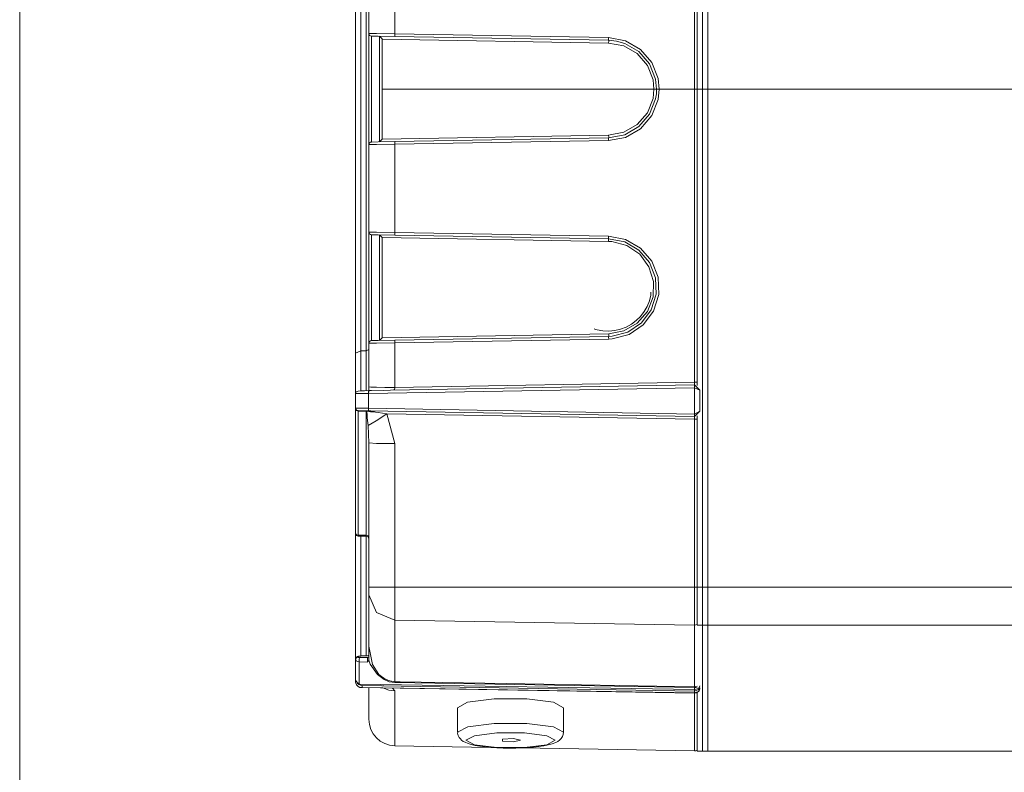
# Model space of a CAD drawing. Header units: millimetres. Extents: x 3 to 207, y 3 to 294.
# Tile 50 of 61: x 96 to 109, y 195 to 205. Entities that reach past the tile are written whole.
import ezdxf

# ---------------------------------------------------------------- set-up
doc = ezdxf.new("R2010")
doc.units = ezdxf.units.MM
doc.layers.add('1', color=7, linetype='CONTINUOUS', true_color=0xffffff)

msp = doc.modelspace()

# ---------------------------------------------------------------- linework, layer by layer
at = {"layer": '1', "color": 27, "linetype": 'Continuous', "lineweight": 13}
msp.add_line((96.30629, 226.126068), (96.30629, 100.988495), dxfattribs=at)
at = {"layer": '1', "color": 252, "linetype": 'Continuous', "lineweight": 18}
for p, q in [((105.329231, 210.868866), (105.329231, 204.282562)), ((105.399231, 210.868866), (105.399231, 204.282562)), ((105.259232, 208.202972), (105.259232, 204.282562)), ((100.744232, 200.790894), (100.744232, 207.774246)), ((100.919228, 205.016968), (100.919228, 206.173172)), ((100.919228, 204.876694), (100.919228, 205.016968)), ((101.043945, 204.980408), (100.953621, 204.981979)), ((101.263123, 204.976562), (101.043945, 204.980408)), ((101.059837, 204.980118), (101.094238, 204.945114)), ((101.094238, 204.943604), (101.094238, 204.945114)), ((101.094238, 204.282562), (101.094238, 204.943604)), ((104.088326, 204.927261), (101.263123, 204.976562)), ((104.190254, 204.917343), (104.088326, 204.927261)), ((104.301109, 204.887177), (104.190254, 204.917343)), ((100.919228, 204.509506), (100.919228, 204.876694)), ((104.488594, 204.778946), (104.301109, 204.887177)), ((104.629662, 204.614761), (104.488594, 204.778946)), ((104.708382, 204.413116), (104.629662, 204.614761)), ((100.919228, 204.055618), (100.919228, 204.509506)), ((104.721687, 204.282562), (104.708382, 204.413116)), ((101.094238, 203.621536), (101.094238, 204.282562)), ((104.687286, 204.282562), (101.094238, 204.282562)), ((104.674721, 204.160034), (104.687286, 204.282562)), ((104.69883, 204.282562), (104.687286, 204.282562)), ((104.709015, 204.282562), (104.69883, 204.282562)), ((104.716667, 204.282562), (104.709015, 204.282562)), ((104.720947, 204.282562), (104.716667, 204.282562)), ((104.718788, 204.221344), (104.721687, 204.282562)), ((104.721642, 204.282562), (104.720947, 204.282562)), ((104.721687, 204.282562), (104.721642, 204.282562)), ((104.721718, 204.282562), (104.721687, 204.282562)), ((104.724197, 204.282562), (104.721718, 204.282562)), ((104.730331, 204.282562), (104.724197, 204.282562)), ((104.739449, 204.282562), (104.730331, 204.282562)), ((104.750496, 204.282562), (104.739449, 204.282562)), ((104.756065, 204.282562), (104.742058, 204.144028)), ((104.756065, 204.282562), (104.750496, 204.282562)), ((104.756065, 204.282562), (105.223007, 204.282562)), ((105.223007, 204.282562), (105.259232, 204.282562)), ((105.399231, 204.282562), (105.259232, 204.282562)), ((105.259232, 204.282562), (105.259232, 200.362183)), ((105.329231, 204.282562), (117.85923, 204.282562)), ((105.329231, 204.282562), (105.329231, 197.696274)), ((105.399231, 204.282562), (105.399231, 197.696274)), ((104.600266, 203.96933), (104.674721, 204.160034)), ((104.629662, 203.950363), (104.708382, 204.152039)), ((104.742058, 204.144028), (104.659042, 203.931442)), ((104.708382, 204.152039), (104.718788, 204.221344)), ((100.919228, 203.688431), (100.919228, 204.055618)), ((104.466866, 203.814041), (104.600266, 203.96933)), ((104.488594, 203.786179), (104.629662, 203.950363)), ((104.659042, 203.931442), (104.51033, 203.758316)), ((104.289558, 203.711685), (104.466866, 203.814041)), ((104.301109, 203.677948), (104.488594, 203.786179)), ((104.51033, 203.758316), (104.312653, 203.644211)), ((100.919228, 203.548187), (100.919228, 203.688431)), ((101.094238, 203.62001), (101.059837, 203.585022)), ((101.094238, 203.62001), (101.094238, 203.621536)), ((101.263123, 203.588577), (104.088326, 203.637894)), ((104.088326, 203.673798), (104.289558, 203.711685)), ((104.088326, 203.637894), (104.301109, 203.677948)), ((104.312653, 203.644211), (104.088326, 203.60199)), ((100.919228, 202.391968), (100.919228, 203.548187)), ((100.953621, 203.583176), (101.043945, 203.584747)), ((101.043945, 203.584747), (101.263123, 203.588577)), ((100.919228, 202.251709), (100.919228, 202.391968)), ((101.043945, 202.355392), (100.953621, 202.356979)), ((101.263123, 202.351562), (101.043945, 202.355392)), ((101.094223, 202.320435), (101.059837, 202.355118)), ((101.094223, 202.320435), (101.094238, 202.320129)), ((101.094238, 202.320129), (101.094238, 200.996552)), ((104.088028, 202.302261), (101.263123, 202.351562)), ((104.088028, 202.336349), (104.312393, 202.294098)), ((100.919228, 201.884506), (100.919228, 202.251709)), ((104.30085, 202.262177), (104.088028, 202.302261)), ((104.13089, 202.26593), (104.088028, 202.268173)), ((104.329002, 202.213974), (104.13089, 202.26593)), ((104.488434, 202.153946), (104.30085, 202.262177)), ((104.312393, 202.294098), (104.510162, 202.179993)), ((104.498779, 202.099396), (104.329002, 202.213974)), ((104.510162, 202.179993), (104.659035, 202.006897)), ((104.629646, 201.989761), (104.488434, 202.153946)), ((104.621078, 201.93512), (104.498779, 202.099396)), ((104.682121, 201.739655), (104.621078, 201.93512)), ((104.708557, 201.788116), (104.629646, 201.989761)), ((104.659035, 202.006897), (104.742218, 201.794312)), ((100.919228, 201.430634), (100.919228, 201.884506)), ((104.716278, 201.571762), (104.708557, 201.788116)), ((104.742218, 201.794312), (104.750351, 201.566208)), ((104.675011, 201.535034), (104.682121, 201.739655)), ((104.600563, 201.34433), (104.675011, 201.535034)), ((104.643654, 201.559875), (104.626793, 201.482803)), ((104.644798, 201.578766), (104.643654, 201.559875)), ((104.64489, 201.597824), (104.644798, 201.578766)), ((104.651932, 201.365082), (104.716278, 201.571762)), ((104.750351, 201.566208), (104.68251, 201.348297)), ((100.919228, 201.063431), (100.919228, 201.430634)), ((104.595612, 201.40921), (104.556229, 201.340652)), ((104.626793, 201.482803), (104.595612, 201.40921)), ((104.508888, 201.278), (104.453018, 201.222488)), ((104.467163, 201.189056), (104.600563, 201.34433)), ((104.556229, 201.340652), (104.508888, 201.278)), ((104.522774, 201.19136), (104.651932, 201.365082)), ((104.68251, 201.348297), (104.546349, 201.165131)), ((104.320686, 201.136902), (104.247055, 201.108429)), ((104.289856, 201.086685), (104.467163, 201.189056)), ((104.389809, 201.175186), (104.320686, 201.136902)), ((104.343361, 201.070221), (104.522774, 201.19136)), ((104.546349, 201.165131), (104.357185, 201.037415)), ((104.453018, 201.222488), (104.389809, 201.175186)), ((100.919228, 200.923187), (100.919228, 201.063431)), ((101.263123, 200.963577), (104.088615, 201.012894)), ((103.915512, 201.106064), (103.896545, 201.111969)), ((103.934639, 201.1008), (103.915512, 201.106064)), ((104.012428, 201.086517), (103.934639, 201.1008)), ((104.091621, 201.082962), (104.012428, 201.086517)), ((104.088615, 201.048798), (104.289856, 201.086685)), ((104.088615, 201.012894), (104.133926, 201.015274)), ((104.170258, 201.090347), (104.091621, 201.082962)), ((104.133926, 201.015274), (104.343361, 201.070221)), ((104.357185, 201.037415), (104.136383, 200.979492)), ((104.247055, 201.108429), (104.170258, 201.090347)), ((100.919228, 200.347443), (100.919228, 200.923187)), ((100.953621, 200.958176), (101.043945, 200.959747)), ((101.043945, 200.959747), (101.263123, 200.963577)), ((101.059837, 200.960022), (101.094238, 200.99501)), ((101.094238, 200.99501), (101.094238, 200.996552)), ((104.136383, 200.979492), (104.088615, 200.97699)), ((100.813011, 200.822067), (100.744232, 200.790894)), ((100.744232, 200.241714), (100.744232, 200.790894)), ((100.813011, 200.822067), (100.884842, 200.822617)), ((100.884842, 200.822617), (100.919228, 200.838211)), ((100.956528, 200.297028), (105.223007, 200.37149)), ((105.223007, 200.37149), (105.294228, 200.301498)), ((100.744286, 200.244659), (100.744232, 200.241776)), ((100.744232, 200.241776), (100.744232, 200.104462)), ((100.744545, 200.258881), (100.744286, 200.244659)), ((100.744286, 200.244659), (100.744286, 200.104523)), ((100.744545, 200.258881), (100.74472, 200.261765)), ((100.74472, 200.261765), (100.744957, 200.263779)), ((100.744957, 200.263779), (100.748512, 200.274933)), ((100.748512, 200.274933), (100.752502, 200.281006)), ((100.754028, 200.282166), (100.752502, 200.281006)), ((100.777054, 200.289276), (100.754028, 200.282166)), ((100.814865, 200.293015), (100.777054, 200.289276)), ((100.862686, 200.295029), (100.814865, 200.293015)), ((100.916199, 200.296265), (100.862686, 200.295029)), ((100.951157, 200.296921), (100.916199, 200.296265)), ((100.919228, 200.277039), (100.919228, 200.347443)), ((100.956528, 200.297028), (100.951157, 200.296921)), ((101.203781, 200.30304), (101.116707, 200.29982)), ((101.24662, 200.307938), (101.203781, 200.30304)), ((101.256668, 200.310776), (101.24662, 200.307938)), ((101.258926, 200.31221), (101.256668, 200.310776)), ((101.260155, 200.313324), (101.258926, 200.31221)), ((101.2603, 200.313507), (101.260155, 200.313324)), ((101.260345, 200.313736), (101.2603, 200.313507)), ((101.260399, 200.314209), (101.260345, 200.313736)), ((101.260475, 200.315445), (101.260399, 200.314209)), ((101.260635, 200.317841), (101.260475, 200.315445)), ((101.26149, 200.327377), (101.260635, 200.317841)), ((101.263123, 200.338287), (101.26149, 200.327377)), ((105.294228, 200.301498), (105.294228, 200.02327)), ((100.744232, 200.104462), (100.744232, 200.065475)), ((100.744286, 200.104523), (100.744286, 200.104401)), ((100.744286, 200.104401), (100.744286, 200.073257)), ((100.744232, 200.049423), (100.744232, 200.065475)), ((100.744232, 200.065475), (100.744255, 200.064423)), ((100.744232, 198.407928), (100.744232, 200.049423)), ((100.744255, 200.064423), (100.744431, 200.061951)), ((100.744286, 200.073257), (100.744286, 200.067642)), ((100.744286, 200.067642), (100.744293, 200.066269)), ((100.744293, 200.066269), (100.744293, 200.065826)), ((100.744293, 200.065826), (100.744293, 200.065186)), ((100.744293, 200.065186), (100.744301, 200.064819)), ((100.744301, 200.064819), (100.744621, 200.06131)), ((100.744431, 200.061951), (100.74752, 200.050995)), ((100.744621, 200.06131), (100.748688, 200.049622)), ((100.74752, 200.050995), (100.75032, 200.045898)), ((100.748688, 200.049622), (100.750275, 200.047058)), ((100.75032, 200.045898), (100.75325, 200.042053)), ((100.75325, 200.042053), (100.754997, 200.040283)), ((100.754997, 200.040283), (100.76474, 200.033936)), ((100.76474, 200.033936), (100.766182, 200.033478)), ((100.772011, 200.031601), (100.775406, 200.031036)), ((100.775406, 200.031036), (100.776901, 200.030853)), ((100.776901, 200.030853), (100.778748, 200.030502)), ((100.916229, 200.028458), (100.778816, 200.030853)), ((105.223007, 199.953278), (100.916229, 200.028458)), ((105.223007, 199.953278), (105.294228, 200.02327)), ((105.259232, 199.962677), (105.259232, 197.696274)), ((100.919228, 197.699677), (100.919228, 199.605026)), ((100.744232, 196.746323), (100.744232, 198.40799)), ((100.779236, 198.372925), (100.884232, 198.372925)), ((100.919228, 197.699677), (100.919289, 197.699692)), ((100.919228, 197.635925), (100.919228, 197.699677)), ((100.919228, 197.596573), (100.919228, 197.635925)), ((100.919289, 197.699692), (100.926491, 197.699631)), ((100.926491, 197.699631), (100.969269, 197.698944)), ((100.969269, 197.698944), (101.045868, 197.698074)), ((101.045868, 197.698074), (101.147636, 197.697418)), ((101.147636, 197.697418), (101.263123, 197.697174)), ((101.263123, 197.697174), (101.800972, 197.697052)), ((101.800972, 197.697052), (105.223007, 197.696274)), ((105.223007, 197.696274), (105.246239, 197.696335)), ((105.246239, 197.696335), (105.255966, 197.696411)), ((105.259232, 197.696274), (105.259232, 197.386719)), ((105.399231, 197.696274), (105.259232, 197.696274)), ((105.329231, 197.696274), (117.85923, 197.696274)), ((105.329231, 197.696274), (105.329231, 197.386719)), ((105.399231, 197.696274), (105.399231, 197.386719)), ((100.919228, 197.235474), (100.919228, 197.596573)), ((105.259232, 197.386719), (105.259232, 197.196243)), ((105.329231, 197.386719), (105.329231, 197.196243)), ((105.399231, 197.386719), (105.399231, 197.196243)), ((100.919228, 196.918365), (100.919228, 197.235474)), ((105.329231, 197.196243), (105.329231, 196.471649)), ((105.399231, 197.196243), (105.399231, 196.471649)), ((100.919228, 196.916565), (100.919228, 196.918365)), ((100.919228, 196.918365), (100.919228, 196.917389)), ((100.919228, 196.917389), (100.968422, 196.675461)), ((100.919228, 196.78006), (100.919228, 196.916565)), ((100.744232, 196.74202), (100.744232, 196.745895)), ((100.744232, 196.738495), (100.744232, 196.74202)), ((100.744232, 196.488647), (100.744232, 196.738495)), ((100.744637, 196.753326), (100.74424, 196.746628)), ((100.74424, 196.746628), (100.744293, 196.746277)), ((100.744293, 196.746277), (100.744362, 196.745956)), ((100.746994, 196.759857), (100.744637, 196.753326)), ((100.750008, 196.765549), (100.746994, 196.759857)), ((100.75367, 196.770554), (100.750008, 196.765549)), ((100.758224, 196.774933), (100.75367, 196.770554)), ((100.763206, 196.778442), (100.758224, 196.774933)), ((100.769409, 196.781662), (100.763206, 196.778442)), ((100.775764, 196.783981), (100.769409, 196.781662)), ((100.783455, 196.785965), (100.775764, 196.783981)), ((100.791817, 196.78743), (100.783455, 196.785965)), ((100.799828, 196.788361), (100.791817, 196.78743)), ((100.792786, 196.742706), (100.79229, 196.731186)), ((100.79229, 196.731186), (100.792519, 196.719849)), ((100.792519, 196.719849), (100.793457, 196.709976)), ((100.793999, 196.753159), (100.792786, 196.742706)), ((100.793518, 196.709137), (100.793457, 196.709976)), ((100.795868, 196.761429), (100.793999, 196.753159)), ((100.798401, 196.766647), (100.795868, 196.761429)), ((100.799782, 196.767822), (100.798401, 196.766647)), ((100.799973, 196.767929), (100.799782, 196.767822)), ((100.808266, 196.788803), (100.799828, 196.788361)), ((100.81086, 196.788818), (100.808266, 196.788803)), ((100.813484, 196.788757), (100.81086, 196.788818)), ((100.849396, 196.789062), (100.813469, 196.78891)), ((100.885307, 196.789215), (100.849396, 196.789062)), ((100.886826, 196.789215), (100.885307, 196.789276)), ((100.888298, 196.789261), (100.886826, 196.789215)), ((100.895836, 196.789642), (100.888298, 196.789261)), ((100.903381, 196.790039), (100.895836, 196.789642)), ((100.901733, 196.788971), (100.90332, 196.789383)), ((100.913895, 196.722473), (100.90229, 196.709183)), ((100.903191, 196.789963), (100.914612, 196.795532)), ((100.918762, 196.732864), (100.913895, 196.722473)), ((100.914612, 196.795532), (100.919228, 196.807388)), ((100.919228, 196.736893), (100.918762, 196.732864)), ((100.919228, 196.731506), (100.918762, 196.732864)), ((100.919228, 196.736893), (100.919228, 196.78006)), ((100.938889, 196.682083), (100.919228, 196.731506)), ((100.793518, 196.709137), (100.793518, 196.42099)), ((100.90229, 196.709183), (100.902, 196.708893)), ((101.03273, 196.542923), (100.938889, 196.682083)), ((100.968422, 196.675461), (101.053741, 196.545776)), ((100.744232, 196.469193), (100.744232, 196.488647)), ((100.74424, 196.487686), (100.744232, 196.488647)), ((100.744232, 196.455429), (100.744232, 196.469193)), ((100.744232, 196.455429), (100.744232, 196.454605)), ((100.744232, 196.454605), (100.74424, 196.454315)), ((100.745285, 196.475372), (100.74424, 196.487686)), ((100.74424, 196.454315), (100.744255, 196.453415)), ((100.744255, 196.453415), (100.744316, 196.451523)), ((100.744316, 196.451523), (100.74456, 196.4478)), ((100.75444, 196.448318), (100.745285, 196.475372)), ((101.121315, 196.4758), (101.03273, 196.542923)), ((101.053741, 196.545776), (101.134277, 196.483276)), ((101.188072, 196.448868), (101.121315, 196.4758)), ((101.134277, 196.483276), (101.194962, 196.458191)), ((101.194962, 196.458191), (101.263123, 196.44809)), ((105.329231, 196.471649), (105.329231, 195.950974)), ((105.399231, 196.471649), (105.399231, 195.950974)), ((100.74456, 196.4478), (100.745483, 196.440521)), ((100.745483, 196.440521), (100.749268, 196.425842)), ((100.749268, 196.425842), (100.758781, 196.406616)), ((100.766869, 196.43071), (100.75444, 196.448318)), ((100.758781, 196.406616), (100.779053, 196.385223)), ((100.787369, 196.413605), (100.766869, 196.43071)), ((100.779053, 196.385223), (100.802284, 196.373306)), ((100.811119, 196.402802), (100.787369, 196.413605)), ((100.793518, 196.42099), (100.794174, 196.41803)), ((100.794174, 196.41803), (100.800484, 196.409332)), ((100.800484, 196.409332), (100.811317, 196.40274)), ((100.802284, 196.373306), (100.805954, 196.372223)), ((100.805954, 196.372223), (100.819138, 196.371643)), ((100.811317, 196.40274), (100.811119, 196.402802)), ((100.829628, 196.397095), (100.811317, 196.40274)), ((100.814789, 196.371613), (105.223068, 196.298325)), ((100.819138, 196.371643), (100.829628, 196.372635)), ((100.830208, 196.396988), (100.829628, 196.397095)), ((100.829628, 196.372635), (100.830208, 196.372742)), ((100.919228, 196.057297), (100.919228, 196.369873)), ((101.109818, 196.393539), (101.102173, 196.394958)), ((101.11747, 196.392105), (101.109818, 196.393539)), ((101.118439, 196.392395), (101.117706, 196.392441)), ((101.119186, 196.392334), (101.118439, 196.392395)), ((101.263054, 196.437973), (101.188072, 196.448868)), ((105.259232, 196.307678), (105.259232, 195.726898)), ((100.919228, 195.952881), (100.919228, 196.057297)), ((105.329231, 195.950974), (105.329231, 195.637329)), ((105.399231, 195.950974), (105.399231, 195.637329)), ((105.259232, 195.726898), (105.259232, 195.532562)), ((101.263123, 195.602936), (102.527748, 195.580856)), ((102.927818, 195.573868), (105.223007, 195.533813)), ((105.329231, 195.637329), (105.329231, 195.532562)), ((105.399231, 195.637329), (105.399231, 195.532562)), ((105.399231, 195.532562), (105.259232, 195.532562)), ((105.329231, 195.532562), (117.85923, 195.532562))]:
    msp.add_line(p, q, dxfattribs=at)
at = {"layer": '1', "color": 252, "linetype": 'Continuous', "lineweight": 13}
for p, q in [((105.223007, 204.282562), (105.223007, 208.157745)), ((100.813011, 207.743088), (100.813011, 200.822067)), ((100.884842, 200.822617), (100.884842, 207.742523)), ((101.263123, 206.179504), (101.263123, 205.012482)), ((100.919228, 205.016968), (101.019592, 205.016037)), ((100.953621, 204.981979), (100.953621, 204.848404)), ((101.019592, 205.016037), (101.263123, 205.012482)), ((101.059837, 204.846893), (101.059837, 204.980118)), ((104.088326, 204.891342), (101.094238, 204.943604)), ((101.263123, 205.012482), (101.262856, 204.987137)), ((101.262856, 204.987137), (101.263123, 204.976562)), ((101.263123, 205.012482), (104.088326, 204.963165)), ((104.088326, 204.963165), (104.088058, 204.937851)), ((104.088058, 204.937851), (104.088326, 204.927261)), ((104.088326, 204.963165), (104.312653, 204.920914)), ((104.088326, 204.927261), (104.088593, 204.916672)), ((104.088593, 204.916672), (104.088326, 204.891342)), ((104.312653, 204.920914), (104.51033, 204.806808)), ((100.953621, 204.848404), (100.953621, 204.498703)), ((101.059837, 204.498123), (101.059837, 204.846893)), ((104.289558, 204.853439), (104.088326, 204.891342)), ((104.466866, 204.751083), (104.289558, 204.853439)), ((104.51033, 204.806808), (104.659042, 204.633698)), ((104.600266, 204.59581), (104.466866, 204.751083)), ((104.674721, 204.405121), (104.600266, 204.59581)), ((104.659042, 204.633698), (104.742058, 204.421097)), ((100.953621, 204.498703), (100.953621, 204.066452)), ((101.059837, 204.067017), (101.059837, 204.498123)), ((104.687286, 204.282562), (104.674721, 204.405121)), ((104.742058, 204.421097), (104.756065, 204.282562)), ((105.223007, 200.40741), (105.223007, 204.282562)), ((100.953621, 204.066452), (100.953621, 203.716751)), ((101.059837, 203.718231), (101.059837, 204.067017)), ((100.953621, 203.716751), (100.953621, 203.583176)), ((101.059837, 203.585022), (101.059837, 203.718231)), ((101.094238, 203.621536), (104.088326, 203.673798)), ((104.088058, 203.627304), (104.088326, 203.637894)), ((104.088326, 203.60199), (104.088058, 203.627304)), ((104.088326, 203.673798), (104.088593, 203.648468)), ((104.088593, 203.648468), (104.088326, 203.637894)), ((101.019592, 203.549118), (100.919228, 203.548187)), ((101.263123, 203.552673), (101.019592, 203.549118)), ((101.262856, 203.577988), (101.263123, 203.588577)), ((101.263123, 203.552673), (101.262856, 203.577988)), ((104.088326, 203.60199), (101.263123, 203.552673)), ((101.263123, 203.552673), (101.263123, 202.385651)), ((100.919228, 202.391968), (101.019592, 202.38974)), ((100.953621, 202.356979), (100.953621, 202.223404)), ((101.019592, 202.38974), (101.263123, 202.385651)), ((101.059837, 202.221893), (101.059837, 202.355118)), ((104.088028, 202.268173), (101.094238, 202.320435)), ((101.263123, 202.385651), (101.262878, 202.361511)), ((101.262878, 202.361511), (101.263123, 202.351562)), ((101.263123, 202.385651), (104.088028, 202.336349)), ((104.088028, 202.336349), (104.087791, 202.31218)), ((104.087791, 202.31218), (104.088028, 202.302261)), ((100.953621, 202.223404), (100.953621, 201.873703)), ((101.059837, 201.873123), (101.059837, 202.221893)), ((104.088272, 202.292328), (104.088028, 202.302261)), ((104.088028, 202.268173), (104.088272, 202.292328)), ((100.953621, 201.873703), (100.953621, 201.441437)), ((101.059837, 201.442017), (101.059837, 201.873123)), ((100.953621, 201.441437), (100.953621, 201.091751)), ((101.059837, 201.093246), (101.059837, 201.442017)), ((100.953621, 201.091751), (100.953621, 200.958176)), ((101.059837, 200.960022), (101.059837, 201.093246)), ((101.094238, 200.996552), (104.088615, 201.048798)), ((104.088356, 201.002304), (104.088615, 201.012894)), ((104.088882, 201.023483), (104.088615, 201.048798)), ((104.088615, 201.012894), (104.088882, 201.023483)), ((101.019592, 200.924118), (100.919228, 200.923187)), ((101.263123, 200.927673), (101.019592, 200.924118)), ((101.262856, 200.952988), (101.263123, 200.963577)), ((101.263123, 200.927673), (101.262856, 200.952988)), ((104.088615, 200.97699), (101.263123, 200.927673)), ((101.263123, 200.927673), (101.263123, 200.338287)), ((104.088615, 200.97699), (104.088356, 201.002304)), ((100.813011, 200.822067), (100.813011, 200.292801)), ((100.884842, 200.295486), (100.884842, 200.822617)), ((101.263123, 200.338287), (105.223007, 200.40741)), ((105.222748, 200.360931), (105.223007, 200.37149)), ((105.223007, 200.335587), (105.222748, 200.360931)), ((105.223007, 200.40741), (105.241753, 200.407455)), ((105.223007, 200.37149), (105.223007, 200.40741)), ((105.241753, 200.407455), (105.259232, 200.407654)), ((100.916229, 200.260406), (100.744545, 200.258881)), ((100.916199, 200.296265), (100.915962, 200.285004)), ((100.915962, 200.285004), (100.916229, 200.260406)), ((105.223007, 200.335587), (100.916229, 200.260406)), ((100.916229, 200.260406), (100.916229, 200.062531)), ((100.945297, 200.343979), (100.919228, 200.347443)), ((101.019592, 200.341019), (100.945297, 200.343979)), ((101.131073, 200.339035), (101.019592, 200.341019)), ((101.263123, 200.338287), (101.131073, 200.339035)), ((105.223007, 199.98735), (105.223007, 200.335587)), ((105.223007, 200.335587), (105.294228, 200.301498)), ((100.744232, 200.104462), (100.744286, 200.104523)), ((100.744263, 200.104446), (100.744232, 200.104462)), ((100.744286, 200.104401), (100.744263, 200.104446)), ((100.754486, 200.03241), (100.744232, 200.049423)), ((100.744293, 200.065826), (100.916229, 200.062531)), ((100.750275, 200.047058), (100.752106, 200.044556)), ((100.750275, 200.047058), (100.750381, 200.046524)), ((100.750381, 200.046524), (100.75032, 200.045898)), ((100.752106, 200.044556), (100.754784, 200.041473)), ((100.779236, 200.02536), (100.754486, 200.03241)), ((100.754784, 200.041473), (100.756088, 200.040176)), ((100.755608, 200.040298), (100.754997, 200.040283)), ((100.756088, 200.040176), (100.755608, 200.040298)), ((100.756088, 200.040176), (100.759453, 200.037323)), ((100.759453, 200.037323), (100.769608, 200.032257)), ((100.769608, 200.032257), (100.772232, 200.031601)), ((100.772125, 200.031601), (100.772011, 200.031601)), ((100.772232, 200.031601), (100.772125, 200.031601)), ((100.772232, 200.031601), (100.778816, 200.030853)), ((100.778786, 200.030746), (100.778748, 200.030502)), ((100.778748, 200.030502), (100.779236, 200.02536)), ((100.778816, 200.030853), (100.778786, 200.030746)), ((100.884232, 200.023544), (100.779236, 200.02536)), ((100.779236, 200.02536), (100.779236, 198.383865)), ((100.884232, 200.023544), (100.884399, 200.027573)), ((100.884232, 198.383865), (100.884232, 200.023544)), ((100.894722, 200.022903), (100.884232, 200.023544)), ((100.884399, 200.027573), (100.884529, 200.028992)), ((100.894722, 200.022903), (100.895515, 200.026474)), ((100.894829, 200.01506), (100.894722, 200.022903)), ((100.894722, 200.022903), (100.94236, 200.017029)), ((100.896126, 199.982407), (100.894829, 200.01506)), ((100.895515, 200.026474), (100.89769, 200.028412)), ((100.899414, 199.93866), (100.896126, 199.982407)), ((100.89769, 200.028412), (100.901337, 200.028687)), ((100.901337, 200.028687), (100.901939, 200.028687)), ((100.901711, 200.028702), (100.903206, 200.028687)), ((100.903206, 200.028687), (100.911942, 200.028519)), ((100.911942, 200.028519), (100.920647, 200.02832)), ((100.915993, 200.038376), (100.916229, 200.062531)), ((100.916229, 200.028458), (100.915993, 200.038376)), ((100.916229, 200.062531), (105.223007, 199.98735)), ((100.920647, 200.02832), (100.947502, 200.027222)), ((100.94236, 200.017029), (100.991127, 200.015808)), ((100.947502, 200.027222), (100.977852, 200.022919)), ((100.977852, 200.022919), (100.986572, 200.019485)), ((100.986572, 200.019485), (100.990265, 200.016785)), ((100.990265, 200.016785), (100.991127, 200.015808)), ((100.991127, 200.015808), (100.99176, 200.015305)), ((100.99176, 200.015305), (100.992226, 200.01506)), ((100.992226, 200.01506), (101.006744, 200.011597)), ((101.006744, 200.011597), (101.043259, 200.006149)), ((101.014687, 199.899307), (101.157562, 199.990158)), ((101.043259, 200.006149), (101.098648, 199.998672)), ((101.098648, 199.998672), (101.157562, 199.990158)), ((105.223007, 199.919189), (101.157562, 199.990158)), ((101.157562, 199.990158), (101.263123, 199.595871)), ((105.222771, 199.963196), (105.223007, 199.98735)), ((105.223007, 199.953278), (105.222771, 199.963196)), ((105.223007, 199.98735), (105.294228, 200.02327)), ((100.909637, 199.833847), (100.899414, 199.93866)), ((100.909637, 199.833847), (101.014687, 199.899307)), ((100.919228, 199.605026), (100.909637, 199.833847)), ((105.223007, 199.919189), (105.223007, 199.953278)), ((105.223007, 199.919189), (105.241753, 199.91925)), ((105.223007, 197.696274), (105.223007, 199.919189)), ((105.241753, 199.91925), (105.259232, 199.919449)), ((100.919228, 199.605026), (101.019592, 199.598587)), ((101.019592, 199.598587), (101.263123, 199.595871)), ((101.263123, 199.595871), (101.263123, 197.697174)), ((100.754486, 198.390915), (100.744232, 198.407928)), ((100.779236, 198.383865), (100.754486, 198.390915)), ((100.779236, 198.383865), (100.884232, 198.383865)), ((100.779236, 198.383865), (100.779236, 198.375778)), ((100.779236, 198.375778), (100.779236, 198.372925)), ((100.813011, 198.373001), (100.813011, 196.788818)), ((100.884232, 198.383865), (100.908974, 198.376816)), ((100.884232, 198.375778), (100.884232, 198.383865)), ((100.884232, 198.372925), (100.884232, 198.375778)), ((100.884842, 196.78923), (100.884842, 198.372971)), ((100.908974, 198.376816), (100.919228, 198.359802)), ((101.263123, 197.697174), (101.263123, 197.428558)), ((105.223007, 197.387436), (105.223007, 197.696274)), ((100.919228, 197.596573), (101.019592, 197.3629)), ((101.019592, 197.3629), (101.263123, 197.26326)), ((101.263123, 197.428558), (101.263123, 197.26326)), ((105.223007, 197.197418), (105.223007, 197.387436)), ((101.263123, 197.26326), (105.223007, 197.197418)), ((101.263123, 197.26326), (101.263123, 196.822189)), ((105.223007, 197.197418), (105.241753, 197.199524)), ((105.223007, 196.756241), (105.223007, 197.197418)), ((105.241753, 197.199524), (105.259232, 197.206329)), ((105.399231, 197.196243), (105.259232, 197.196243)), ((105.329231, 197.196243), (117.85923, 197.196243)), ((100.754486, 196.770233), (100.744232, 196.745895)), ((100.754486, 196.76297), (100.744232, 196.738495)), ((100.750336, 196.726166), (100.744232, 196.738495)), ((100.752686, 196.724136), (100.750336, 196.726166)), ((100.768013, 196.715973), (100.752686, 196.724136)), ((100.779236, 196.780319), (100.754486, 196.770233)), ((100.779236, 196.773117), (100.754486, 196.76297)), ((100.786049, 196.711136), (100.768013, 196.715973)), ((100.781364, 196.782913), (100.779236, 196.780319)), ((100.779236, 196.780319), (100.779236, 196.77655)), ((100.779236, 196.77655), (100.779236, 196.773117)), ((100.779236, 196.773117), (100.782288, 196.770676)), ((100.786789, 196.785065), (100.781364, 196.782913)), ((100.782288, 196.770676), (100.791122, 196.768768)), ((100.793457, 196.709976), (100.786049, 196.711136)), ((100.794235, 196.786667), (100.786789, 196.785065)), ((100.791122, 196.768768), (100.799973, 196.767929)), ((100.803299, 196.78772), (100.794235, 196.786667)), ((100.799973, 196.767929), (100.901733, 196.7677)), ((100.813622, 196.788132), (100.803299, 196.78772)), ((100.813553, 196.788696), (100.813484, 196.78891)), ((100.813622, 196.788132), (100.813553, 196.788696)), ((100.885452, 196.788452), (100.813622, 196.788132)), ((100.885368, 196.789047), (100.8853, 196.789215)), ((100.885452, 196.788452), (100.885368, 196.789047)), ((100.901733, 196.788971), (100.885452, 196.788452)), ((100.901733, 196.788971), (100.914101, 196.793991)), ((100.901733, 196.7677), (100.914101, 196.772781)), ((100.901848, 196.764343), (100.901733, 196.7677)), ((100.901939, 196.757446), (100.901848, 196.764343)), ((100.902008, 196.747787), (100.901939, 196.757446)), ((100.902, 196.708893), (100.902031, 196.713959)), ((100.902061, 196.736465), (100.902008, 196.747787)), ((100.902031, 196.713959), (100.902061, 196.724747)), ((100.902061, 196.724747), (100.902061, 196.736465)), ((100.914101, 196.793991), (100.919228, 196.806076)), ((100.914101, 196.772781), (100.919228, 196.785065)), ((101.263123, 196.822189), (101.263123, 196.44809)), ((105.223007, 196.381882), (105.223007, 196.756241)), ((100.902, 196.708893), (100.793518, 196.709137)), ((100.744232, 196.488647), (100.74424, 196.487717)), ((100.74424, 196.487717), (100.745491, 196.47612)), ((100.745491, 196.47612), (100.756493, 196.45079)), ((100.756493, 196.45079), (100.771393, 196.434677)), ((100.771393, 196.434677), (100.793518, 196.42099)), ((100.794174, 196.41803), (105.22316, 196.344406)), ((105.223015, 196.323944), (100.830208, 196.396988)), ((100.830208, 196.396988), (100.830208, 196.383453)), ((100.830208, 196.383453), (100.830208, 196.372742)), ((100.830208, 196.372742), (105.223015, 196.299713)), ((101.106071, 196.366776), (101.182228, 196.337997)), ((101.182228, 196.337997), (101.263123, 196.327316)), ((101.232742, 196.364655), (101.263123, 196.327316)), ((101.263115, 196.444366), (101.263054, 196.437973)), ((105.22316, 196.371796), (101.263054, 196.437973)), ((101.263123, 196.44809), (101.263115, 196.444366)), ((101.263123, 196.44809), (101.333115, 196.446915)), ((101.263123, 196.327316), (101.263123, 195.7845)), ((101.333115, 196.446915), (101.613068, 196.442245)), ((101.613068, 196.442245), (102.732895, 196.423508)), ((102.732895, 196.423508), (105.223007, 196.381882)), ((105.223007, 196.381882), (105.241753, 196.384048)), ((105.223038, 196.378159), (105.223007, 196.381882)), ((105.223015, 196.323944), (105.2733, 196.343597)), ((105.223015, 196.323944), (105.223038, 196.33136)), ((105.223015, 196.299713), (105.223015, 196.323944)), ((105.223015, 196.299713), (105.2733, 196.319366)), ((105.22316, 196.371796), (105.223038, 196.378159)), ((105.223038, 196.33136), (105.22316, 196.344406)), ((105.22316, 196.371796), (105.241829, 196.373322)), ((105.22316, 196.344406), (105.22316, 196.371796)), ((105.22316, 196.344406), (105.273354, 196.358231)), ((105.241753, 196.384048), (105.259232, 196.391037)), ((105.241829, 196.373322), (105.259232, 196.378235)), ((105.2733, 196.343597), (105.294228, 196.392502)), ((105.2733, 196.319366), (105.294228, 196.368317)), ((105.273354, 196.358231), (105.294228, 196.392502)), ((102.225426, 196.176743), (102.575417, 196.220917)), ((102.575417, 196.220917), (103.008041, 196.220917)), ((103.008041, 196.220917), (103.358047, 196.176743)), ((105.223007, 195.725464), (105.223007, 196.298309)), ((105.223038, 196.29866), (105.223015, 196.299713)), ((105.223068, 196.298325), (105.223038, 196.29866)), ((102.091736, 196.105301), (102.225426, 196.176743)), ((102.091736, 196.105301), (102.091736, 195.782166)), ((103.358047, 196.176743), (103.49173, 196.105301)), ((103.49173, 195.782166), (103.49173, 196.105301)), ((102.091736, 195.782303), (102.225807, 195.853699)), ((102.225807, 195.853699), (102.57589, 195.897797)), ((102.57589, 195.897797), (103.008362, 195.897751)), ((103.008362, 195.897751), (103.358139, 195.853577)), ((103.358139, 195.853577), (103.49173, 195.782166)), ((101.263123, 195.7845), (101.263123, 195.602936)), ((102.093475, 195.772629), (102.093155, 195.763184)), ((102.093155, 195.763184), (102.099701, 195.735321)), ((102.09491, 195.782272), (102.093475, 195.772629)), ((102.099701, 195.735321), (102.113457, 195.710541)), ((102.113457, 195.710541), (102.12883, 195.691254)), ((102.12883, 195.691254), (102.145103, 195.675903)), ((102.145103, 195.675903), (102.16806, 195.65976)), ((102.313904, 195.734726), (102.201103, 195.674454)), ((102.201103, 195.674454), (102.313904, 195.614182)), ((102.609222, 195.771988), (102.313904, 195.734726)), ((102.974243, 195.771988), (102.609222, 195.771988)), ((102.685547, 195.687851), (102.832291, 195.696136)), ((102.685547, 195.661057), (102.685547, 195.687851)), ((102.832291, 195.696136), (102.922981, 195.674454)), ((102.922981, 195.674454), (102.832291, 195.652771)), ((103.269554, 195.734726), (102.974243, 195.771988)), ((103.382355, 195.674454), (103.269554, 195.734726)), ((103.269554, 195.614182), (103.382355, 195.674454)), ((103.414993, 195.6595), (103.439217, 195.676605)), ((103.439217, 195.676605), (103.460014, 195.696945)), ((103.460014, 195.696945), (103.477142, 195.722733)), ((103.477142, 195.722733), (103.486534, 195.749542)), ((103.486534, 195.749542), (103.491264, 195.780533)), ((103.49173, 195.782166), (103.49173, 195.782043)), ((103.49173, 195.782043), (103.49173, 195.781921)), ((105.223007, 195.533813), (105.223007, 195.725464)), ((102.16806, 195.65976), (102.19207, 195.647232)), ((102.19207, 195.647232), (102.230103, 195.632095)), ((102.230103, 195.632095), (102.27224, 195.619568)), ((102.27224, 195.619568), (102.326256, 195.607285)), ((102.313904, 195.614182), (102.609222, 195.576904)), ((102.326256, 195.607285), (102.387085, 195.596725)), ((102.387085, 195.596725), (102.457695, 195.587524)), ((102.457695, 195.587524), (102.534325, 195.580109)), ((102.534325, 195.580109), (102.612976, 195.574692)), ((102.609222, 195.576904), (102.974243, 195.576904)), ((102.612976, 195.574692), (102.694641, 195.571579)), ((102.832291, 195.652771), (102.685547, 195.661057)), ((102.694641, 195.571579), (102.735435, 195.571075)), ((102.735435, 195.571075), (102.776726, 195.571243)), ((102.776726, 195.571243), (102.818588, 195.570724)), ((102.818588, 195.570724), (102.860115, 195.570892)), ((102.860115, 195.570892), (102.941628, 195.573303)), ((102.941628, 195.573303), (103.020775, 195.577988)), ((102.974243, 195.576904), (103.269554, 195.614182)), ((103.020775, 195.577988), (103.096275, 195.584381)), ((103.096275, 195.584381), (103.166603, 195.592499)), ((103.166603, 195.592499), (103.231804, 195.602539)), ((103.231804, 195.602539), (103.290039, 195.614334)), ((103.290039, 195.614334), (103.343399, 195.628815)), ((103.343399, 195.628815), (103.390129, 195.646622)), ((103.390129, 195.646622), (103.414993, 195.6595))]:
    msp.add_line(p, q, dxfattribs=at)
at = {"layer": '1', "color": 252, "linetype": 'Continuous', "lineweight": 18}
for centre, radius, start, end in [((100.954231, 205.016968), 0.035, 180, 269), ((100.954231, 203.548187), 0.035, 91, 180), ((100.954231, 202.391968), 0.035, 180, 269), ((100.954231, 200.923187), 0.035, 91, 180), ((100.779236, 200.065857), 0.035, 199.942087, 218.546026), ((100.779236, 200.065857), 0.035, 230.588498, 254.692267), ((100.779236, 198.407928), 0.035, 180, 270), ((100.884232, 198.337936), 0.035, 0, 90), ((105.224236, 196.368317), 0.07, 269.047524, 0), ((101.269234, 195.952881), 0.35, 180, 269), ((105.224236, 195.603806), 0.07, 269, 300.00114)]:
    msp.add_arc(centre, radius, start, end, dxfattribs=at)

doc.saveas('drawing.dxf')
